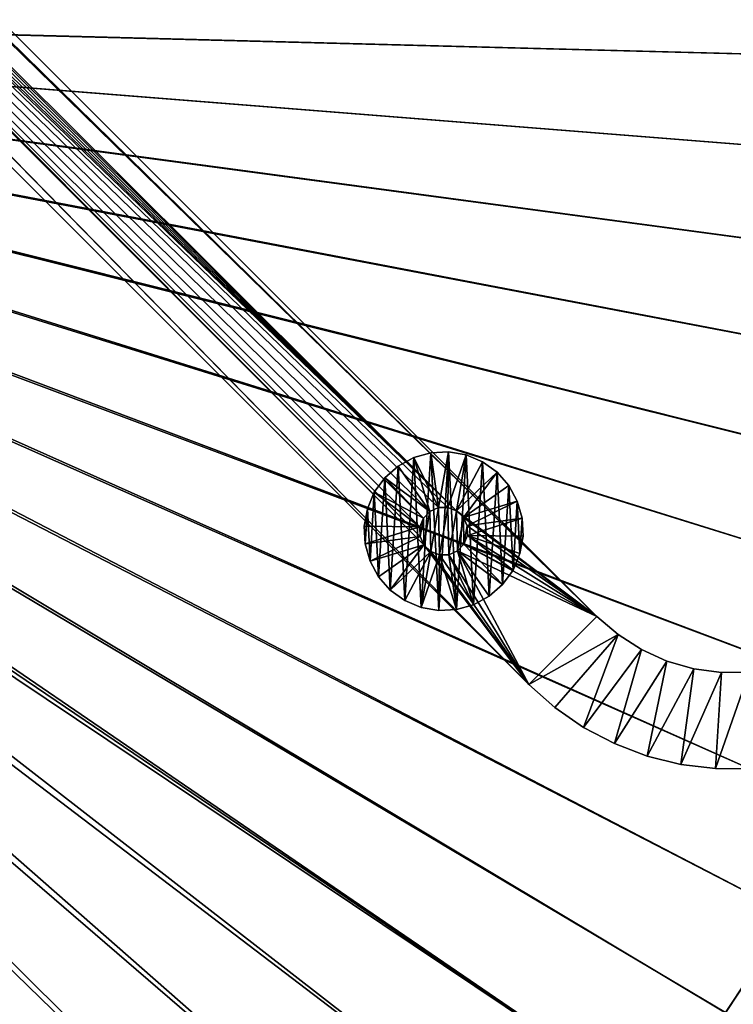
# Model space of a CAD drawing. Header units: metres. Extents: x 0 to 1400, y -1400 to 0.
# Tile 234 of 256: x 963 to 1112, y -883 to -679. Entities that reach past the tile are written whole.
import ezdxf

# ---------------------------------------------------------------- set-up
doc = ezdxf.new("R2010")
doc.units = ezdxf.units.M

msp = doc.modelspace()

# ---------------------------------------------------------------- linework, layer by layer
at = {"layer": 'None'}
for points in [[(759.270203, -676.616821, -500.477753), (1206.427368, -688.345215, -500.477753), (1213.287231, -664.913025, -500.477753)], [(1213.295166, -664.90918, -503.477753), (1206.445801, -688.333069, -503.477753), (762.366577, -676.864197, -503.477753)], [(759.492126, -679.424744, -500.477753), (1095.871094, -904.858887, -500.477753), (759.270203, -676.616821, -500.477753)], [(1095.871094, -904.858887, -500.477753), (1109.911743, -884.878418, -500.477753), (759.270203, -676.616821, -500.477753)], [(759.270203, -676.616821, -500.477753), (1109.911743, -884.878418, -500.477753), (1123.362549, -864.492126, -500.477753)], [(1123.362549, -864.492126, -500.477753), (1136.196411, -843.712891, -500.477753), (759.270203, -676.616821, -500.477753)], [(1136.196411, -843.712891, -500.477753), (1148.385742, -822.553528, -500.477753), (759.270203, -676.616821, -500.477753)], [(759.270203, -676.616821, -500.477753), (1148.385742, -822.553528, -500.477753), (1159.903198, -801.026794, -500.477753)], [(1159.903198, -801.026794, -500.477753), (1170.721191, -779.145508, -500.477753), (759.270203, -676.616821, -500.477753)], [(1170.721191, -779.145508, -500.477753), (1180.812378, -756.922546, -500.477753), (759.270203, -676.616821, -500.477753)], [(759.270203, -676.616821, -500.477753), (1180.812378, -756.922546, -500.477753), (1190.149292, -734.370667, -500.477753)], [(1190.149292, -734.370667, -500.477753), (1198.700928, -711.504822, -500.477753), (759.270203, -676.616821, -500.477753)], [(1198.700928, -711.504822, -500.477753), (1206.427368, -688.345215, -500.477753), (759.270203, -676.616821, -500.477753)], [(1206.445801, -688.333069, -503.477753), (1198.725464, -711.488647, -503.477753), (762.366577, -676.864197, -503.477753)], [(762.366577, -676.864197, -503.477753), (1198.725464, -711.488647, -503.477753), (1190.171021, -734.35675, -503.477753)], [(1190.171021, -734.35675, -503.477753), (1180.820068, -756.91803, -503.477753), (762.366577, -676.864197, -503.477753)], [(1180.820068, -756.91803, -503.477753), (1170.709595, -779.153259, -503.477753), (762.366577, -676.864197, -503.477753)], [(762.366577, -676.864197, -503.477753), (1170.709595, -779.153259, -503.477753), (1159.877075, -801.043335, -503.477753)], [(1159.877075, -801.043335, -503.477753), (1148.355835, -822.571533, -503.477753), (762.366577, -676.864197, -503.477753)], [(1148.355835, -822.571533, -503.477753), (1136.170776, -843.727356, -503.477753), (762.366577, -676.864197, -503.477753)], [(762.366577, -676.864197, -503.477753), (1136.170776, -843.727356, -503.477753), (1123.345825, -864.500916, -503.477753)], [(1123.345825, -864.500916, -503.477753), (1109.904663, -884.882324, -503.477753), (762.366577, -676.864197, -503.477753)], [(1109.904663, -884.882324, -503.477753), (1095.871094, -904.861877, -503.477753), (762.366577, -676.864197, -503.477753)], [(762.366577, -676.864197, -503.477753), (1095.871094, -904.861877, -503.477753), (1081.265381, -924.427429, -503.477753)], [(1081.265381, -924.427429, -503.477753), (1066.102417, -943.563416, -503.477753), (762.366577, -676.864197, -503.477753)], [(1066.102417, -943.563416, -503.477753), (1050.397217, -962.255066, -503.477753), (762.366577, -676.864197, -503.477753)], [(762.366577, -676.864197, -503.477753), (1050.397217, -962.255066, -503.477753), (1034.180908, -980.506409, -503.477753)], [(1034.180908, -980.506409, -503.477753), (1017.492004, -998.330933, -503.477753), (762.366577, -676.864197, -503.477753)], [(1017.492004, -998.330933, -503.477753), (1008.949829, -1007.052979, -503.477753), (762.366577, -676.864197, -503.477753)], [(762.366577, -676.864197, -503.477753), (1008.949829, -1007.052979, -503.477753), (1000.238953, -1015.604431, -503.477753)], [(762.366577, -676.864197, -503.477753), (1000.238953, -1015.604431, -503.477753), (762.486328, -679.611877, -503.477753)], [(759.492126, -679.424744, -500.477753), (963.419434, -1047.647827, -500.477753), (972.921936, -1039.983521, -500.477753)], [(972.921936, -1039.983521, -500.477753), (982.233215, -1032.087769, -500.477753), (759.492126, -679.424744, -500.477753)], [(982.233215, -1032.087769, -500.477753), (991.340271, -1023.958374, -500.477753), (759.492126, -679.424744, -500.477753)], [(759.492126, -679.424744, -500.477753), (991.340271, -1023.958374, -500.477753), (1000.232666, -1015.595398, -500.477753)], [(1000.232666, -1015.595398, -500.477753), (1017.481689, -998.315186, -500.477753), (759.492126, -679.424744, -500.477753)], [(1017.481689, -998.315186, -500.477753), (1034.191895, -980.514099, -500.477753), (759.492126, -679.424744, -500.477753)], [(759.492126, -679.424744, -500.477753), (1034.191895, -980.514099, -500.477753), (1050.404663, -962.258301, -500.477753)], [(1050.404663, -962.258301, -500.477753), (1066.101807, -943.558655, -500.477753), (759.492126, -679.424744, -500.477753)], [(1066.101807, -943.558655, -500.477753), (1081.262573, -924.422302, -500.477753), (759.492126, -679.424744, -500.477753)], [(759.492126, -679.424744, -500.477753), (1081.262573, -924.422302, -500.477753), (1095.871094, -904.858887, -500.477753)], [(1000.238953, -1015.604431, -503.477753), (991.333008, -1023.953186, -503.477753), (762.486328, -679.611877, -503.477753)], [(762.486328, -679.611877, -503.477753), (991.333008, -1023.953186, -503.477753), (982.226318, -1032.083618, -503.477753)], [(982.226318, -1032.083618, -503.477753), (972.921387, -1039.986206, -503.477753), (762.486328, -679.611877, -503.477753)], [(972.921387, -1039.986206, -503.477753), (963.422607, -1047.654419, -503.477753), (762.486328, -679.611877, -503.477753)], [(762.486328, -679.611877, -503.477753), (963.422607, -1047.654419, -503.477753), (953.735901, -1055.083862, -503.477753)], [(1109.904663, -884.882324, -503.477753), (1123.345825, -864.500916, -503.477753), (1113.366211, -885.714417, -503.314667)], [(1123.362549, -864.492126, -500.477753), (1109.911743, -884.878418, -500.477753), (1113.103638, -885.614014, -500.327667)]]:
    msp.add_3dface(points, dxfattribs=at)
at = {"layer": 'None0'}
for points in [[(496.317963, -215.735947, -521.977783), (712.545654, -439.14267, -521.977783), (1083.216797, -802.634766, -521.977783)], [(1083.216797, -802.634766, -521.977783), (1083.216797, -802.634766, -541.977783), (496.317963, -215.735947, -521.977783)], [(1083.216797, -802.634766, -541.977783), (496.317963, -215.735947, -541.977783), (496.317963, -215.735947, -521.977783)], [(1083.216797, -802.634766, -541.977783), (712.545654, -439.14267, -541.977783), (496.317963, -215.735947, -541.977783)], [(1069.074707, -816.776855, -521.977783), (704.354675, -444.878021, -521.977783), (482.175842, -229.878082, -521.977783)], [(1069.074707, -816.776855, -521.977783), (482.175842, -229.878082, -521.977783), (1069.074707, -816.776855, -541.977783)], [(482.175842, -229.878082, -521.977783), (482.175842, -229.878082, -541.977783), (1069.074707, -816.776855, -541.977783)], [(482.175842, -229.878082, -541.977783), (704.354675, -444.878021, -541.977783), (1069.074707, -816.776855, -541.977783)], [(712.545654, -439.14267, -521.977783), (713.331299, -440.928223, -521.977783), (1083.216797, -802.634766, -521.977783)], [(713.331299, -440.928223, -541.977783), (712.545654, -439.14267, -541.977783), (1083.216797, -802.634766, -541.977783)], [(1083.216797, -802.634766, -521.977783), (713.331299, -440.928223, -521.977783), (1054.087769, -780.736389, -521.977783)], [(713.331299, -440.928223, -521.977783), (713.37384, -442.87854, -521.977783), (1054.087769, -780.736389, -521.977783)], [(713.37384, -442.87854, -541.977783), (713.331299, -440.928223, -541.977783), (1054.087769, -780.736389, -541.977783)], [(1054.087769, -780.736389, -541.977783), (713.331299, -440.928223, -541.977783), (1083.216797, -802.634766, -541.977783)], [(1054.087769, -780.736389, -521.977783), (713.37384, -442.87854, -521.977783), (712.666809, -444.696655, -521.977783)], [(712.666809, -444.696655, -541.977783), (713.37384, -442.87854, -541.977783), (1054.087769, -780.736389, -541.977783)], [(705.763855, -446.22699, -521.977783), (704.354675, -444.878021, -521.977783), (1069.074707, -816.776855, -521.977783)], [(704.354675, -444.878021, -541.977783), (705.763855, -446.22699, -541.977783), (1069.074707, -816.776855, -541.977783)], [(712.666809, -444.696655, -521.977783), (711.317871, -446.105804, -521.977783), (1054.087769, -780.736389, -521.977783)], [(711.317871, -446.105804, -541.977783), (712.666809, -444.696655, -541.977783), (1054.087769, -780.736389, -541.977783)], [(707.58197, -446.934021, -521.977783), (705.763855, -446.22699, -521.977783), (1047.30603, -787.820679, -521.977783)], [(1047.30603, -787.820679, -521.977783), (705.763855, -446.22699, -521.977783), (1069.074707, -816.776855, -521.977783)], [(1069.074707, -816.776855, -541.977783), (705.763855, -446.22699, -541.977783), (1047.30603, -787.820679, -541.977783)], [(705.763855, -446.22699, -541.977783), (707.58197, -446.934021, -541.977783), (1047.30603, -787.820679, -541.977783)], [(1054.087769, -780.736389, -521.977783), (709.532288, -446.891479, -521.977783), (707.58197, -446.934021, -521.977783)], [(709.532288, -446.891479, -541.977783), (1054.087769, -780.736389, -541.977783), (707.58197, -446.934021, -541.977783)], [(1046.520386, -786.035156, -521.977783), (707.58197, -446.934021, -521.977783), (1047.30603, -787.820679, -521.977783)], [(1047.184814, -782.266724, -521.977783), (1048.533813, -780.857544, -521.977783), (707.58197, -446.934021, -521.977783)], [(1048.533813, -780.857544, -521.977783), (1050.319336, -780.071899, -521.977783), (707.58197, -446.934021, -521.977783)], [(707.58197, -446.934021, -521.977783), (1050.319336, -780.071899, -521.977783), (1052.269653, -780.029358, -521.977783)], [(1052.269653, -780.029358, -521.977783), (1054.087769, -780.736389, -521.977783), (707.58197, -446.934021, -521.977783)], [(1046.520386, -786.035156, -521.977783), (1046.477783, -784.084839, -521.977783), (707.58197, -446.934021, -521.977783)], [(1046.477783, -784.084839, -521.977783), (1047.184814, -782.266724, -521.977783), (707.58197, -446.934021, -521.977783)], [(1047.30603, -787.820679, -541.977783), (707.58197, -446.934021, -541.977783), (1046.520386, -786.035156, -541.977783)], [(707.58197, -446.934021, -541.977783), (1046.477783, -784.084839, -541.977783), (1046.520386, -786.035156, -541.977783)], [(1054.087769, -780.736389, -541.977783), (1052.269653, -780.029358, -541.977783), (707.58197, -446.934021, -541.977783)], [(707.58197, -446.934021, -541.977783), (1052.269653, -780.029358, -541.977783), (1050.319336, -780.071899, -541.977783)], [(1050.319336, -780.071899, -541.977783), (1048.533813, -780.857544, -541.977783), (707.58197, -446.934021, -541.977783)], [(1048.533813, -780.857544, -541.977783), (1047.184814, -782.266724, -541.977783), (707.58197, -446.934021, -541.977783)], [(707.58197, -446.934021, -541.977783), (1047.184814, -782.266724, -541.977783), (1046.477783, -784.084839, -541.977783)], [(711.317871, -446.105804, -521.977783), (709.532288, -446.891479, -521.977783), (1054.087769, -780.736389, -521.977783)], [(709.532288, -446.891479, -541.977783), (711.317871, -446.105804, -541.977783), (1054.087769, -780.736389, -541.977783)], [(1045.182373, -769.669983, -630.000183), (1041.9375, -771.437012, -630.000183), (1045.182373, -769.669983, -595.000183)], [(1041.9375, -771.437012, -630.000183), (1041.9375, -771.437012, -595.000183), (1045.182373, -769.669983, -595.000183)], [(1045.182373, -769.669983, -630.000183), (1043.3302, -799.344177, -630.000183), (1041.9375, -771.437012, -630.000183)], [(1045.182373, -769.669983, -595.000183), (1041.9375, -771.437012, -595.000183), (1048.533813, -780.857544, -595)], [(1046.734985, -800.779358, -630.000183), (1043.3302, -799.344177, -630.000183), (1045.182373, -769.669983, -630.000183)], [(1048.739014, -768.66925, -630.000183), (1045.182373, -769.669983, -630.000183), (1048.739014, -768.66925, -595.000183)], [(1045.182373, -769.669983, -630.000183), (1045.182373, -769.669983, -595.000183), (1048.739014, -768.66925, -595.000183)], [(1048.739014, -768.66925, -630.000183), (1046.734985, -800.779358, -630.000183), (1045.182373, -769.669983, -630.000183)], [(1050.319336, -780.071899, -595), (1048.739014, -768.66925, -595.000183), (1045.182373, -769.669983, -595.000183)], [(1050.319336, -780.071899, -595), (1045.182373, -769.669983, -595.000183), (1048.533813, -780.857544, -595)], [(1050.373657, -801.420959, -630.000183), (1046.734985, -800.779358, -630.000183), (1048.739014, -768.66925, -630.000183)], [(1052.429321, -768.485046, -630.000183), (1048.739014, -768.66925, -630.000183), (1052.429321, -768.485046, -595.000183)], [(1048.739014, -768.66925, -630.000183), (1048.739014, -768.66925, -595.000183), (1052.429321, -768.485046, -595.000183)], [(1052.429321, -768.485046, -630.000183), (1050.373657, -801.420959, -630.000183), (1048.739014, -768.66925, -630.000183)], [(1052.429321, -768.485046, -595.000183), (1048.739014, -768.66925, -595.000183), (1050.319336, -780.071899, -595)], [(1052.269653, -780.029358, -595), (1052.429321, -768.485046, -595.000183), (1050.319336, -780.071899, -595)], [(1054.063843, -801.236816, -630.000183), (1050.373657, -801.420959, -630.000183), (1052.429321, -768.485046, -630.000183)], [(1056.067993, -769.126648, -595.000183), (1052.429321, -768.485046, -595.000183), (1052.269653, -780.029358, -595)], [(1054.087769, -780.736389, -595), (1056.067993, -769.126648, -595.000183), (1052.269653, -780.029358, -595)], [(1056.067993, -769.126648, -630.000183), (1052.429321, -768.485046, -630.000183), (1056.067993, -769.126648, -595.000183)], [(1052.429321, -768.485046, -630.000183), (1052.429321, -768.485046, -595.000183), (1056.067993, -769.126648, -595.000183)], [(1056.067993, -769.126648, -630.000183), (1054.063843, -801.236816, -630.000183), (1052.429321, -768.485046, -630.000183)], [(1057.620605, -800.236084, -630.000183), (1054.063843, -801.236816, -630.000183), (1056.067993, -769.126648, -630.000183)], [(1054.087769, -780.736389, -595), (1059.472656, -770.56189, -595.000183), (1056.067993, -769.126648, -595.000183)], [(1059.472656, -770.56189, -630.000183), (1056.067993, -769.126648, -630.000183), (1059.472656, -770.56189, -595.000183)], [(1056.067993, -769.126648, -630.000183), (1056.067993, -769.126648, -595.000183), (1059.472656, -770.56189, -595.000183)], [(1059.472656, -770.56189, -630.000183), (1057.620605, -800.236084, -630.000183), (1056.067993, -769.126648, -630.000183)], [(1041.9375, -771.437012, -630.000183), (1039.167114, -773.881836, -630.000183), (1041.9375, -771.437012, -595.000183)], [(1039.167114, -773.881836, -630.000183), (1039.167114, -773.881836, -595.000183), (1041.9375, -771.437012, -595.000183)], [(1041.9375, -771.437012, -630.000183), (1040.330322, -797.187378, -630.000183), (1039.167114, -773.881836, -630.000183)], [(1048.533813, -780.857544, -595), (1041.9375, -771.437012, -595.000183), (1039.167114, -773.881836, -595.000183)], [(1043.3302, -799.344177, -630.000183), (1040.330322, -797.187378, -630.000183), (1041.9375, -771.437012, -630.000183)], [(1062.472656, -772.718689, -595.000183), (1059.472656, -770.56189, -595.000183), (1054.087769, -780.736389, -595)], [(1060.865479, -798.469055, -630.000183), (1057.620605, -800.236084, -630.000183), (1059.472656, -770.56189, -630.000183)], [(1062.472656, -772.718689, -630.000183), (1059.472656, -770.56189, -630.000183), (1062.472656, -772.718689, -595.000183)], [(1059.472656, -770.56189, -630.000183), (1059.472656, -770.56189, -595.000183), (1062.472656, -772.718689, -595.000183)], [(1062.472656, -772.718689, -630.000183), (1060.865479, -798.469055, -630.000183), (1059.472656, -770.56189, -630.000183)], [(1039.167114, -773.881836, -630.000183), (1037.010254, -776.881836, -630.000183), (1039.167114, -773.881836, -595.000183)], [(1037.010254, -776.881836, -630.000183), (1037.010254, -776.881836, -595.000183), (1039.167114, -773.881836, -595.000183)], [(1039.167114, -773.881836, -630.000183), (1037.885498, -794.417053, -630.000183), (1037.010254, -776.881836, -630.000183)], [(1039.167114, -773.881836, -595.000183), (1037.010254, -776.881836, -595.000183), (1047.184814, -782.266724, -595)], [(1040.330322, -797.187378, -630.000183), (1037.885498, -794.417053, -630.000183), (1039.167114, -773.881836, -630.000183)], [(1048.533813, -780.857544, -595), (1039.167114, -773.881836, -595.000183), (1047.184814, -782.266724, -595)], [(1055.496948, -782.085327, -595), (1062.472656, -772.718689, -595.000183), (1054.087769, -780.736389, -595)], [(1064.91748, -775.489014, -595.000183), (1062.472656, -772.718689, -595.000183), (1055.496948, -782.085327, -595)], [(1063.635742, -796.024231, -630.000183), (1060.865479, -798.469055, -630.000183), (1062.472656, -772.718689, -630.000183)], [(1064.91748, -775.489014, -630.000183), (1062.472656, -772.718689, -630.000183), (1064.91748, -775.489014, -595.000183)], [(1062.472656, -772.718689, -630.000183), (1062.472656, -772.718689, -595.000183), (1064.91748, -775.489014, -595.000183)], [(1064.91748, -775.489014, -630.000183), (1063.635742, -796.024231, -630.000183), (1062.472656, -772.718689, -630.000183)], [(1066.68457, -778.733887, -595.000183), (1064.91748, -775.489014, -595.000183), (1055.496948, -782.085327, -595)], [(1065.792603, -793.024231, -630.000183), (1063.635742, -796.024231, -630.000183), (1064.91748, -775.489014, -630.000183)], [(1064.91748, -775.489014, -595.000183), (1066.68457, -778.733887, -595.000183), (1064.91748, -775.489014, -630.000183)], [(1066.68457, -778.733887, -595.000183), (1066.68457, -778.733887, -630.000183), (1064.91748, -775.489014, -630.000183)], [(1066.68457, -778.733887, -630.000183), (1065.792603, -793.024231, -630.000183), (1064.91748, -775.489014, -630.000183)], [(1037.010254, -776.881836, -630.000183), (1035.575073, -780.286499, -630.000183), (1037.010254, -776.881836, -595.000183)], [(1035.575073, -780.286499, -630.000183), (1035.575073, -780.286499, -595.000183), (1037.010254, -776.881836, -595.000183)], [(1037.010254, -776.881836, -630.000183), (1036.118408, -791.17218, -630.000183), (1035.575073, -780.286499, -630.000183)], [(1037.010254, -776.881836, -595.000183), (1035.575073, -780.286499, -595.000183), (1046.477783, -784.084839, -595)], [(1037.885498, -794.417053, -630.000183), (1036.118408, -791.17218, -630.000183), (1037.010254, -776.881836, -630.000183)], [(1047.184814, -782.266724, -595), (1037.010254, -776.881836, -595.000183), (1046.477783, -784.084839, -595)], [(1035.575073, -780.286499, -630.000183), (1034.933472, -783.925171, -630.000183), (1035.575073, -780.286499, -595.000183)], [(1034.933472, -783.925171, -630.000183), (1034.933472, -783.925171, -595.000183), (1035.575073, -780.286499, -595.000183)], [(1035.575073, -780.286499, -630.000183), (1035.117676, -787.615417, -630.000183), (1034.933472, -783.925171, -630.000183)], [(1046.477783, -784.084839, -595), (1035.575073, -780.286499, -595.000183), (1034.933472, -783.925171, -595.000183)], [(1036.118408, -791.17218, -630.000183), (1035.117676, -787.615417, -630.000183), (1035.575073, -780.286499, -630.000183)], [(1050.319336, -780.071899, -595), (1048.533813, -780.857544, -595), (1050.319336, -780.071899, -541.977783)], [(1048.533813, -780.857544, -595), (1048.533813, -780.857544, -541.977783), (1050.319336, -780.071899, -541.977783)], [(1050.319336, -780.071899, -521.977783), (1048.533813, -780.857544, -521.977783), (1050.319336, -780.071899, -510)], [(1048.533813, -780.857544, -521.977783), (1048.533813, -780.857544, -510), (1050.319336, -780.071899, -510)], [(1050.319336, -780.071899, -510), (1048.533813, -780.857544, -510), (1048.71521, -789.169678, -510)], [(1050.533325, -789.876709, -510), (1050.319336, -780.071899, -510), (1048.71521, -789.169678, -510)], [(1052.269653, -780.029358, -595), (1050.319336, -780.071899, -595), (1052.269653, -780.029358, -541.977783)], [(1050.319336, -780.071899, -595), (1050.319336, -780.071899, -541.977783), (1052.269653, -780.029358, -541.977783)], [(1052.269653, -780.029358, -521.977783), (1050.319336, -780.071899, -521.977783), (1052.269653, -780.029358, -510)], [(1050.319336, -780.071899, -521.977783), (1050.319336, -780.071899, -510), (1052.269653, -780.029358, -510)], [(1052.269653, -780.029358, -510), (1050.319336, -780.071899, -510), (1050.533325, -789.876709, -510)], [(1052.483643, -789.834167, -510), (1052.269653, -780.029358, -510), (1050.533325, -789.876709, -510)], [(1054.087769, -780.736389, -595), (1052.269653, -780.029358, -595), (1054.087769, -780.736389, -541.977783)], [(1052.269653, -780.029358, -595), (1052.269653, -780.029358, -541.977783), (1054.087769, -780.736389, -541.977783)], [(1054.087769, -780.736389, -521.977783), (1052.269653, -780.029358, -521.977783), (1054.087769, -780.736389, -510)], [(1052.269653, -780.029358, -521.977783), (1052.269653, -780.029358, -510), (1054.087769, -780.736389, -510)], [(1054.087769, -780.736389, -510), (1052.269653, -780.029358, -510), (1052.483643, -789.834167, -510)], [(1066.68457, -778.733887, -595.000183), (1055.496948, -782.085327, -595), (1056.282593, -783.870911, -595)], [(1067.685303, -782.290649, -595.000183), (1066.68457, -778.733887, -595.000183), (1056.282593, -783.870911, -595)], [(1067.227783, -789.619568, -630.000183), (1065.792603, -793.024231, -630.000183), (1066.68457, -778.733887, -630.000183)], [(1066.68457, -778.733887, -595.000183), (1067.685303, -782.290649, -595.000183), (1066.68457, -778.733887, -630.000183)], [(1067.685303, -782.290649, -595.000183), (1067.685303, -782.290649, -630.000183), (1066.68457, -778.733887, -630.000183)], [(1067.685303, -782.290649, -630.000183), (1067.227783, -789.619568, -630.000183), (1066.68457, -778.733887, -630.000183)], [(1046.477783, -784.084839, -541.977783), (1047.184814, -782.266724, -541.977783), (1046.477783, -784.084839, -595)], [(1047.184814, -782.266724, -541.977783), (1047.184814, -782.266724, -595), (1046.477783, -784.084839, -595)], [(1046.477783, -784.084839, -510), (1047.184814, -782.266724, -510), (1046.477783, -784.084839, -521.977783)], [(1047.184814, -782.266724, -510), (1047.184814, -782.266724, -521.977783), (1046.477783, -784.084839, -521.977783)], [(1047.184814, -782.266724, -510), (1046.477783, -784.084839, -510), (1046.520386, -786.035156, -510)], [(1047.30603, -787.820679, -510), (1047.184814, -782.266724, -510), (1046.520386, -786.035156, -510)], [(1047.184814, -782.266724, -541.977783), (1048.533813, -780.857544, -541.977783), (1047.184814, -782.266724, -595)], [(1048.533813, -780.857544, -541.977783), (1048.533813, -780.857544, -595), (1047.184814, -782.266724, -595)], [(1047.184814, -782.266724, -510), (1048.533813, -780.857544, -510), (1047.184814, -782.266724, -521.977783)], [(1048.533813, -780.857544, -510), (1048.533813, -780.857544, -521.977783), (1047.184814, -782.266724, -521.977783)], [(1048.533813, -780.857544, -510), (1047.184814, -782.266724, -510), (1047.30603, -787.820679, -510)], [(1048.71521, -789.169678, -510), (1048.533813, -780.857544, -510), (1047.30603, -787.820679, -510)], [(1054.269165, -789.048523, -510), (1054.087769, -780.736389, -510), (1052.483643, -789.834167, -510)], [(1054.087769, -780.736389, -521.977783), (1055.496948, -782.085327, -521.977783), (1083.216797, -802.634766, -521.977783)], [(1055.496948, -782.085327, -595), (1054.087769, -780.736389, -595), (1055.496948, -782.085327, -541.977783)], [(1054.087769, -780.736389, -595), (1054.087769, -780.736389, -541.977783), (1055.496948, -782.085327, -541.977783)], [(1055.496948, -782.085327, -521.977783), (1054.087769, -780.736389, -521.977783), (1055.496948, -782.085327, -510)], [(1054.087769, -780.736389, -521.977783), (1054.087769, -780.736389, -510), (1055.496948, -782.085327, -510)], [(1055.496948, -782.085327, -510), (1054.087769, -780.736389, -510), (1054.269165, -789.048523, -510)], [(1055.496948, -782.085327, -541.977783), (1054.087769, -780.736389, -541.977783), (1083.216797, -802.634766, -541.977783)], [(1055.618164, -787.639343, -510), (1055.496948, -782.085327, -510), (1054.269165, -789.048523, -510)], [(1055.496948, -782.085327, -521.977783), (1056.282593, -783.870911, -521.977783), (1083.216797, -802.634766, -521.977783)], [(1056.282593, -783.870911, -595), (1055.496948, -782.085327, -595), (1056.282593, -783.870911, -541.977783)], [(1055.496948, -782.085327, -595), (1055.496948, -782.085327, -541.977783), (1056.282593, -783.870911, -541.977783)], [(1056.282593, -783.870911, -521.977783), (1055.496948, -782.085327, -521.977783), (1056.282593, -783.870911, -510)], [(1055.496948, -782.085327, -521.977783), (1055.496948, -782.085327, -510), (1056.282593, -783.870911, -510)], [(1056.282593, -783.870911, -510), (1055.496948, -782.085327, -510), (1055.618164, -787.639343, -510)], [(1083.216797, -802.634766, -541.977783), (1056.282593, -783.870911, -541.977783), (1055.496948, -782.085327, -541.977783)], [(1067.685303, -782.290649, -595.000183), (1056.282593, -783.870911, -595), (1056.325195, -785.821228, -595)], [(1067.869385, -785.980835, -595.000183), (1067.685303, -782.290649, -595.000183), (1056.325195, -785.821228, -595)], [(1067.685303, -782.290649, -630.000183), (1067.869385, -785.980835, -630.000183), (1067.227783, -789.619568, -630.000183)], [(1067.685303, -782.290649, -595.000183), (1067.869385, -785.980835, -595.000183), (1067.685303, -782.290649, -630.000183)], [(1067.869385, -785.980835, -595.000183), (1067.869385, -785.980835, -630.000183), (1067.685303, -782.290649, -630.000183)], [(1034.933472, -783.925171, -630.000183), (1035.117676, -787.615417, -630.000183), (1034.933472, -783.925171, -595.000183)], [(1035.117676, -787.615417, -630.000183), (1035.117676, -787.615417, -595.000183), (1034.933472, -783.925171, -595.000183)], [(1034.933472, -783.925171, -595.000183), (1035.117676, -787.615417, -595.000183), (1046.477783, -784.084839, -595)], [(1035.117676, -787.615417, -595.000183), (1046.520386, -786.035156, -595), (1046.477783, -784.084839, -595)], [(1046.520386, -786.035156, -541.977783), (1046.477783, -784.084839, -541.977783), (1046.520386, -786.035156, -595)], [(1046.477783, -784.084839, -541.977783), (1046.477783, -784.084839, -595), (1046.520386, -786.035156, -595)], [(1046.520386, -786.035156, -510), (1046.477783, -784.084839, -510), (1046.520386, -786.035156, -521.977783)], [(1046.477783, -784.084839, -510), (1046.477783, -784.084839, -521.977783), (1046.520386, -786.035156, -521.977783)], [(1056.325195, -785.821228, -510), (1056.282593, -783.870911, -510), (1055.618164, -787.639343, -510)], [(1083.216797, -802.634766, -521.977783), (1056.282593, -783.870911, -521.977783), (1056.325195, -785.821228, -521.977783)], [(1056.325195, -785.821228, -595), (1056.282593, -783.870911, -595), (1056.325195, -785.821228, -541.977783)], [(1056.282593, -783.870911, -595), (1056.282593, -783.870911, -541.977783), (1056.325195, -785.821228, -541.977783)], [(1056.325195, -785.821228, -521.977783), (1056.282593, -783.870911, -521.977783), (1056.325195, -785.821228, -510)], [(1056.282593, -783.870911, -521.977783), (1056.282593, -783.870911, -510), (1056.325195, -785.821228, -510)], [(1056.325195, -785.821228, -541.977783), (1056.282593, -783.870911, -541.977783), (1083.216797, -802.634766, -541.977783)], [(1035.117676, -787.615417, -595.000183), (1036.118408, -791.17218, -595.000183), (1046.520386, -786.035156, -595)], [(1036.118408, -791.17218, -595.000183), (1047.30603, -787.820679, -595), (1046.520386, -786.035156, -595)], [(1047.30603, -787.820679, -541.977783), (1046.520386, -786.035156, -541.977783), (1047.30603, -787.820679, -595)], [(1046.520386, -786.035156, -541.977783), (1046.520386, -786.035156, -595), (1047.30603, -787.820679, -595)], [(1047.30603, -787.820679, -510), (1046.520386, -786.035156, -510), (1047.30603, -787.820679, -521.977783)], [(1046.520386, -786.035156, -510), (1046.520386, -786.035156, -521.977783), (1047.30603, -787.820679, -521.977783)], [(1056.325195, -785.821228, -521.977783), (1055.618164, -787.639343, -521.977783), (1083.216797, -802.634766, -521.977783)], [(1055.618164, -787.639343, -595), (1056.325195, -785.821228, -595), (1055.618164, -787.639343, -541.977783)], [(1056.325195, -785.821228, -595), (1056.325195, -785.821228, -541.977783), (1055.618164, -787.639343, -541.977783)], [(1055.618164, -787.639343, -595), (1065.792603, -793.024231, -595.000183), (1056.325195, -785.821228, -595)], [(1055.618164, -787.639343, -521.977783), (1056.325195, -785.821228, -521.977783), (1055.618164, -787.639343, -510)], [(1056.325195, -785.821228, -521.977783), (1056.325195, -785.821228, -510), (1055.618164, -787.639343, -510)], [(1055.618164, -787.639343, -541.977783), (1056.325195, -785.821228, -541.977783), (1083.216797, -802.634766, -541.977783)], [(1065.792603, -793.024231, -595.000183), (1067.227783, -789.619568, -595.000183), (1056.325195, -785.821228, -595)], [(1056.325195, -785.821228, -595), (1067.227783, -789.619568, -595.000183), (1067.869385, -785.980835, -595.000183)], [(1067.869385, -785.980835, -595.000183), (1067.227783, -789.619568, -595.000183), (1067.869385, -785.980835, -630.000183)], [(1067.227783, -789.619568, -595.000183), (1067.227783, -789.619568, -630.000183), (1067.869385, -785.980835, -630.000183)], [(1035.117676, -787.615417, -630.000183), (1036.118408, -791.17218, -630.000183), (1035.117676, -787.615417, -595.000183)], [(1036.118408, -791.17218, -630.000183), (1036.118408, -791.17218, -595.000183), (1035.117676, -787.615417, -595.000183)], [(1036.118408, -791.17218, -595.000183), (1037.885498, -794.417053, -595.000183), (1047.30603, -787.820679, -595)], [(1037.885498, -794.417053, -595.000183), (1040.330322, -797.187378, -595.000183), (1047.30603, -787.820679, -595)], [(1047.30603, -787.820679, -595), (1040.330322, -797.187378, -595.000183), (1048.71521, -789.169678, -595)], [(1048.71521, -789.169678, -521.977783), (1047.30603, -787.820679, -521.977783), (1069.074707, -816.776855, -521.977783)], [(1048.71521, -789.169678, -541.977783), (1047.30603, -787.820679, -541.977783), (1048.71521, -789.169678, -595)], [(1047.30603, -787.820679, -541.977783), (1047.30603, -787.820679, -595), (1048.71521, -789.169678, -595)], [(1048.71521, -789.169678, -510), (1047.30603, -787.820679, -510), (1048.71521, -789.169678, -521.977783)], [(1047.30603, -787.820679, -510), (1047.30603, -787.820679, -521.977783), (1048.71521, -789.169678, -521.977783)], [(1047.30603, -787.820679, -541.977783), (1048.71521, -789.169678, -541.977783), (1069.074707, -816.776855, -541.977783)], [(1083.216797, -802.634766, -521.977783), (1055.618164, -787.639343, -521.977783), (1054.269165, -789.048523, -521.977783)], [(1054.269165, -789.048523, -595), (1055.618164, -787.639343, -595), (1054.269165, -789.048523, -541.977783)], [(1055.618164, -787.639343, -595), (1055.618164, -787.639343, -541.977783), (1054.269165, -789.048523, -541.977783)], [(1054.269165, -789.048523, -595), (1063.635742, -796.024231, -595.000183), (1055.618164, -787.639343, -595)], [(1054.269165, -789.048523, -521.977783), (1055.618164, -787.639343, -521.977783), (1054.269165, -789.048523, -510)], [(1055.618164, -787.639343, -521.977783), (1055.618164, -787.639343, -510), (1054.269165, -789.048523, -510)], [(1083.216797, -802.634766, -541.977783), (1054.269165, -789.048523, -541.977783), (1055.618164, -787.639343, -541.977783)], [(1063.635742, -796.024231, -595.000183), (1065.792603, -793.024231, -595.000183), (1055.618164, -787.639343, -595)], [(1040.330322, -797.187378, -595.000183), (1043.3302, -799.344177, -595.000183), (1048.71521, -789.169678, -595)], [(1048.71521, -789.169678, -595), (1043.3302, -799.344177, -595.000183), (1046.734985, -800.779358, -595.000183)], [(1048.71521, -789.169678, -595), (1046.734985, -800.779358, -595.000183), (1050.533325, -789.876709, -595)], [(1046.734985, -800.779358, -595.000183), (1050.373657, -801.420959, -595.000183), (1050.533325, -789.876709, -595)], [(1069.074707, -816.776855, -521.977783), (1050.533325, -789.876709, -521.977783), (1048.71521, -789.169678, -521.977783)], [(1050.533325, -789.876709, -541.977783), (1048.71521, -789.169678, -541.977783), (1050.533325, -789.876709, -595)], [(1048.71521, -789.169678, -541.977783), (1048.71521, -789.169678, -595), (1050.533325, -789.876709, -595)], [(1050.533325, -789.876709, -510), (1048.71521, -789.169678, -510), (1050.533325, -789.876709, -521.977783)], [(1048.71521, -789.169678, -510), (1048.71521, -789.169678, -521.977783), (1050.533325, -789.876709, -521.977783)], [(1048.71521, -789.169678, -541.977783), (1050.533325, -789.876709, -541.977783), (1069.074707, -816.776855, -541.977783)], [(1050.533325, -789.876709, -595), (1050.373657, -801.420959, -595.000183), (1054.063843, -801.236816, -595.000183)], [(1052.483643, -789.834167, -521.977783), (1050.533325, -789.876709, -521.977783), (1069.074707, -816.776855, -521.977783)], [(1052.483643, -789.834167, -541.977783), (1050.533325, -789.876709, -541.977783), (1052.483643, -789.834167, -595)], [(1050.533325, -789.876709, -541.977783), (1050.533325, -789.876709, -595), (1052.483643, -789.834167, -595)], [(1050.533325, -789.876709, -595), (1054.063843, -801.236816, -595.000183), (1052.483643, -789.834167, -595)], [(1052.483643, -789.834167, -510), (1050.533325, -789.876709, -510), (1052.483643, -789.834167, -521.977783)], [(1050.533325, -789.876709, -510), (1050.533325, -789.876709, -521.977783), (1052.483643, -789.834167, -521.977783)], [(1069.074707, -816.776855, -541.977783), (1050.533325, -789.876709, -541.977783), (1052.483643, -789.834167, -541.977783)], [(1054.269165, -789.048523, -521.977783), (1052.483643, -789.834167, -521.977783), (1069.074707, -816.776855, -521.977783)], [(1054.269165, -789.048523, -541.977783), (1052.483643, -789.834167, -541.977783), (1054.269165, -789.048523, -595)], [(1052.483643, -789.834167, -541.977783), (1052.483643, -789.834167, -595), (1054.269165, -789.048523, -595)], [(1052.483643, -789.834167, -595), (1057.620605, -800.236084, -595.000183), (1054.269165, -789.048523, -595)], [(1054.269165, -789.048523, -510), (1052.483643, -789.834167, -510), (1054.269165, -789.048523, -521.977783)], [(1052.483643, -789.834167, -510), (1052.483643, -789.834167, -521.977783), (1054.269165, -789.048523, -521.977783)], [(1052.483643, -789.834167, -541.977783), (1054.269165, -789.048523, -541.977783), (1069.074707, -816.776855, -541.977783)], [(1054.063843, -801.236816, -595.000183), (1057.620605, -800.236084, -595.000183), (1052.483643, -789.834167, -595)], [(1069.074707, -816.776855, -521.977783), (1083.216797, -802.634766, -521.977783), (1054.269165, -789.048523, -521.977783)], [(1057.620605, -800.236084, -595.000183), (1060.865479, -798.469055, -595.000183), (1054.269165, -789.048523, -595)], [(1054.269165, -789.048523, -595), (1060.865479, -798.469055, -595.000183), (1063.635742, -796.024231, -595.000183)], [(1069.074707, -816.776855, -541.977783), (1054.269165, -789.048523, -541.977783), (1083.216797, -802.634766, -541.977783)], [(1067.227783, -789.619568, -595.000183), (1065.792603, -793.024231, -595.000183), (1067.227783, -789.619568, -630.000183)], [(1065.792603, -793.024231, -595.000183), (1065.792603, -793.024231, -630.000183), (1067.227783, -789.619568, -630.000183)], [(1036.118408, -791.17218, -630.000183), (1037.885498, -794.417053, -630.000183), (1036.118408, -791.17218, -595.000183)], [(1037.885498, -794.417053, -630.000183), (1037.885498, -794.417053, -595.000183), (1036.118408, -791.17218, -595.000183)], [(1040.330322, -797.187378, -595.000183), (1037.885498, -794.417053, -595.000183), (1040.330322, -797.187378, -630.000183)], [(1037.885498, -794.417053, -595.000183), (1037.885498, -794.417053, -630.000183), (1040.330322, -797.187378, -630.000183)], [(1065.792603, -793.024231, -595.000183), (1063.635742, -796.024231, -595.000183), (1065.792603, -793.024231, -630.000183)], [(1063.635742, -796.024231, -595.000183), (1063.635742, -796.024231, -630.000183), (1065.792603, -793.024231, -630.000183)], [(1063.635742, -796.024231, -595.000183), (1060.865479, -798.469055, -595.000183), (1063.635742, -796.024231, -630.000183)], [(1060.865479, -798.469055, -595.000183), (1060.865479, -798.469055, -630.000183), (1063.635742, -796.024231, -630.000183)], [(1043.3302, -799.344177, -595.000183), (1040.330322, -797.187378, -595.000183), (1043.3302, -799.344177, -630.000183)], [(1040.330322, -797.187378, -595.000183), (1040.330322, -797.187378, -630.000183), (1043.3302, -799.344177, -630.000183)], [(1060.865479, -798.469055, -595.000183), (1057.620605, -800.236084, -595.000183), (1060.865479, -798.469055, -630.000183)], [(1057.620605, -800.236084, -595.000183), (1057.620605, -800.236084, -630.000183), (1060.865479, -798.469055, -630.000183)], [(1046.734985, -800.779358, -595.000183), (1043.3302, -799.344177, -595.000183), (1046.734985, -800.779358, -630.000183)], [(1043.3302, -799.344177, -595.000183), (1043.3302, -799.344177, -630.000183), (1046.734985, -800.779358, -630.000183)], [(1050.373657, -801.420959, -595.000183), (1046.734985, -800.779358, -595.000183), (1050.373657, -801.420959, -630.000183)], [(1046.734985, -800.779358, -595.000183), (1046.734985, -800.779358, -630.000183), (1050.373657, -801.420959, -630.000183)], [(1057.620605, -800.236084, -595.000183), (1054.063843, -801.236816, -595.000183), (1057.620605, -800.236084, -630.000183)], [(1054.063843, -801.236816, -595.000183), (1054.063843, -801.236816, -630.000183), (1057.620605, -800.236084, -630.000183)], [(1054.063843, -801.236816, -595.000183), (1050.373657, -801.420959, -595.000183), (1054.063843, -801.236816, -630.000183)], [(1050.373657, -801.420959, -595.000183), (1050.373657, -801.420959, -630.000183), (1054.063843, -801.236816, -630.000183)], [(1087.592651, -806.418945, -521.977783), (1083.216797, -802.634766, -521.977783), (1069.074707, -816.776855, -521.977783)], [(1087.592651, -806.418945, -541.977783), (1069.074707, -816.776855, -541.977783), (1083.216797, -802.634766, -541.977783)], [(1083.216797, -802.634766, -521.977783), (1087.592651, -806.418945, -521.977783), (1083.216797, -802.634766, -541.977783)], [(1087.592651, -806.418945, -521.977783), (1087.592651, -806.418945, -541.977783), (1083.216797, -802.634766, -541.977783)], [(1074.488525, -821.574097, -521.977783), (1087.592651, -806.418945, -521.977783), (1069.074707, -816.776855, -521.977783)], [(1087.592651, -806.418945, -541.977783), (1074.488525, -821.574097, -541.977783), (1069.074707, -816.776855, -541.977783)], [(1074.488525, -821.574097, -521.977783), (1080.440308, -825.684937, -521.977783), (1087.592651, -806.418945, -521.977783)], [(1080.440308, -825.684937, -541.977783), (1074.488525, -821.574097, -541.977783), (1087.592651, -806.418945, -541.977783)], [(1080.440308, -825.684937, -521.977783), (1092.468628, -809.53241, -521.977783), (1087.592651, -806.418945, -521.977783)], [(1092.468628, -809.53241, -541.977783), (1080.440308, -825.684937, -541.977783), (1087.592651, -806.418945, -541.977783)], [(1087.592651, -806.418945, -521.977783), (1092.468628, -809.53241, -521.977783), (1087.592651, -806.418945, -541.977783)], [(1092.468628, -809.53241, -521.977783), (1092.468628, -809.53241, -541.977783), (1087.592651, -806.418945, -541.977783)], [(1080.440308, -825.684937, -521.977783), (1086.843506, -829.049683, -521.977783), (1092.468628, -809.53241, -521.977783)], [(1086.843506, -829.049683, -541.977783), (1080.440308, -825.684937, -541.977783), (1092.468628, -809.53241, -541.977783)], [(1086.843506, -829.049683, -521.977783), (1097.742798, -811.909912, -521.977783), (1092.468628, -809.53241, -521.977783)], [(1097.742798, -811.909912, -541.977783), (1086.843506, -829.049683, -541.977783), (1092.468628, -809.53241, -541.977783)], [(1092.468628, -809.53241, -521.977783), (1097.742798, -811.909912, -521.977783), (1092.468628, -809.53241, -541.977783)], [(1097.742798, -811.909912, -521.977783), (1097.742798, -811.909912, -541.977783), (1092.468628, -809.53241, -541.977783)], [(1086.843506, -829.049683, -521.977783), (1093.605103, -831.619446, -521.977783), (1097.742798, -811.909912, -521.977783)], [(1093.605103, -831.619446, -541.977783), (1086.843506, -829.049683, -541.977783), (1097.742798, -811.909912, -541.977783)], [(1093.605103, -831.619446, -521.977783), (1103.304688, -813.501709, -521.977783), (1097.742798, -811.909912, -521.977783)], [(1103.304688, -813.501709, -541.977783), (1093.605103, -831.619446, -541.977783), (1097.742798, -811.909912, -541.977783)], [(1097.742798, -811.909912, -521.977783), (1103.304688, -813.501709, -521.977783), (1097.742798, -811.909912, -541.977783)], [(1103.304688, -813.501709, -521.977783), (1103.304688, -813.501709, -541.977783), (1097.742798, -811.909912, -541.977783)], [(1093.605103, -831.619446, -521.977783), (1100.626709, -833.356812, -521.977783), (1103.304688, -813.501709, -521.977783)], [(1100.626709, -833.356812, -541.977783), (1093.605103, -831.619446, -541.977783), (1103.304688, -813.501709, -541.977783)], [(1100.626709, -833.356812, -521.977783), (1109.037964, -814.274597, -521.977783), (1103.304688, -813.501709, -521.977783)], [(1109.037964, -814.274597, -541.977783), (1100.626709, -833.356812, -541.977783), (1103.304688, -813.501709, -541.977783)], [(1100.626709, -833.356812, -521.977783), (1107.806519, -834.236633, -521.977783), (1109.037964, -814.274597, -521.977783)], [(1107.806519, -834.236633, -541.977783), (1100.626709, -833.356812, -541.977783), (1109.037964, -814.274597, -541.977783)], [(1103.304688, -813.501709, -521.977783), (1109.037964, -814.274597, -521.977783), (1103.304688, -813.501709, -541.977783)], [(1109.037964, -814.274597, -521.977783), (1109.037964, -814.274597, -541.977783), (1103.304688, -813.501709, -541.977783)], [(1107.806519, -834.236633, -521.977783), (1114.822876, -814.21228, -521.977783), (1109.037964, -814.274597, -521.977783)], [(1107.806519, -834.236633, -521.977783), (1115.039917, -834.246033, -521.977783), (1114.822876, -814.21228, -521.977783)], [(1114.822876, -814.21228, -541.977783), (1115.039917, -834.246033, -541.977783), (1107.806519, -834.236633, -541.977783)], [(1114.822876, -814.21228, -541.977783), (1107.806519, -834.236633, -541.977783), (1109.037964, -814.274597, -541.977783)], [(1109.037964, -814.274597, -521.977783), (1114.822876, -814.21228, -521.977783), (1109.037964, -814.274597, -541.977783)], [(1114.822876, -814.21228, -521.977783), (1114.822876, -814.21228, -541.977783), (1109.037964, -814.274597, -541.977783)], [(1074.488525, -821.574097, -521.977783), (1069.074707, -816.776855, -521.977783), (1074.488525, -821.574097, -541.977783)], [(1069.074707, -816.776855, -521.977783), (1069.074707, -816.776855, -541.977783), (1074.488525, -821.574097, -541.977783)], [(1080.440308, -825.684937, -521.977783), (1074.488525, -821.574097, -521.977783), (1080.440308, -825.684937, -541.977783)], [(1074.488525, -821.574097, -521.977783), (1074.488525, -821.574097, -541.977783), (1080.440308, -825.684937, -541.977783)], [(1086.843506, -829.049683, -521.977783), (1080.440308, -825.684937, -521.977783), (1086.843506, -829.049683, -541.977783)], [(1080.440308, -825.684937, -521.977783), (1080.440308, -825.684937, -541.977783), (1086.843506, -829.049683, -541.977783)], [(1093.605103, -831.619446, -521.977783), (1086.843506, -829.049683, -521.977783), (1093.605103, -831.619446, -541.977783)], [(1086.843506, -829.049683, -521.977783), (1086.843506, -829.049683, -541.977783), (1093.605103, -831.619446, -541.977783)], [(1100.626709, -833.356812, -521.977783), (1093.605103, -831.619446, -521.977783), (1100.626709, -833.356812, -541.977783)], [(1093.605103, -831.619446, -521.977783), (1093.605103, -831.619446, -541.977783), (1100.626709, -833.356812, -541.977783)], [(1107.806519, -834.236633, -521.977783), (1100.626709, -833.356812, -521.977783), (1107.806519, -834.236633, -541.977783)], [(1100.626709, -833.356812, -521.977783), (1100.626709, -833.356812, -541.977783), (1107.806519, -834.236633, -541.977783)], [(1115.039917, -834.246033, -521.977783), (1107.806519, -834.236633, -521.977783), (1115.039917, -834.246033, -541.977783)], [(1107.806519, -834.236633, -521.977783), (1107.806519, -834.236633, -541.977783), (1115.039917, -834.246033, -541.977783)]]:
    msp.add_3dface(points, dxfattribs=at)

doc.saveas('drawing.dxf')
